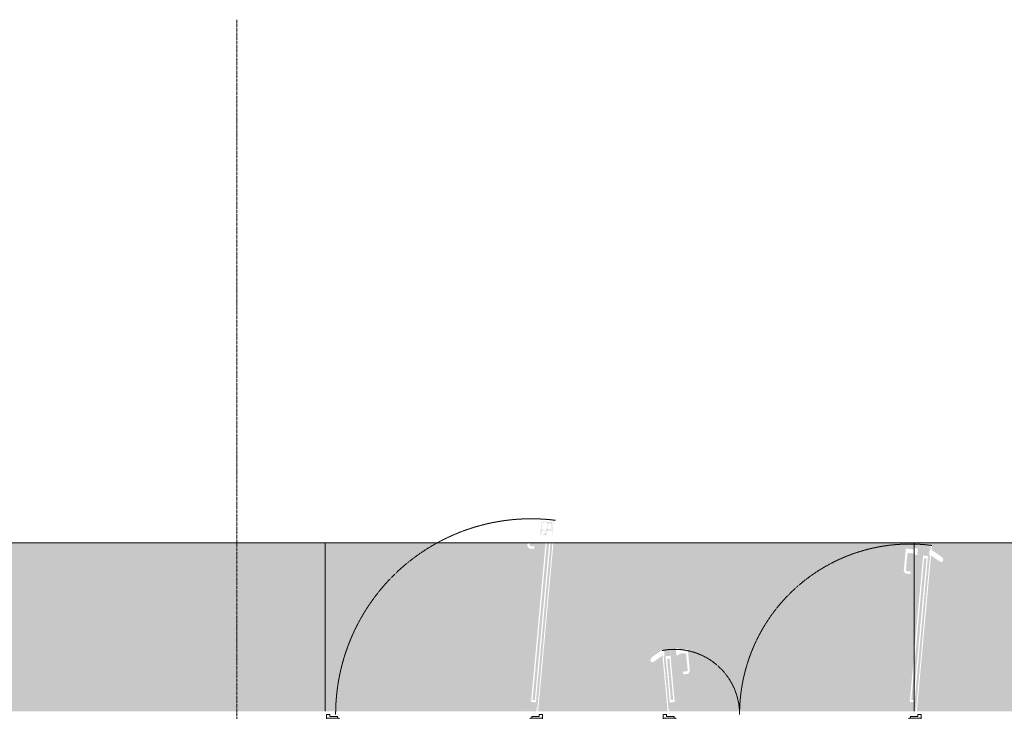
# Model space of a CAD drawing. Header units: millimetres. Extents: x 105028 to 874735, y -568483 to 191941.
# Tile 43 of 135: x 214084 to 219934, y 187209 to 191318. Entities that reach past the tile are written whole.
import ezdxf

# ---------------------------------------------------------------- set-up
doc = ezdxf.new("R2010")
doc.units = ezdxf.units.MM
doc.linetypes.add('-D1-02х01', pattern=[3, 2, -1])
doc.linetypes.add('ADSK_Линия сетки', pattern=[25, 20, -2.5, 0, -2.5])
for name, color, linetype, lineweight in [('Оси', 7, 'Continuous', 9), ('Панели витража', 252, 'Continuous', 5), ('Перекрытия', 7, 'Continuous', 18), ('Штриховка поверхностей', 7, 'Continuous', 18)]:
    doc.layers.add(name, color=color, linetype=linetype, lineweight=lineweight)

# ---------------------------------------------------------------- blocks, each defined once
blk = doc.blocks.new('135_SLK_K2_AR_rvt-1-К2_L01_-1_000__Задание СС')
at = {"layer": 'Штриховка поверхностей', "true_color": 0xd2f9fe}
blk.add_hatch(color=7, dxfattribs=at).paths.add_polyline_path([(-12381089.2, 10017410.7), (-12381089.2, 10018410.7), (-12386564.2, 10018410.7), (-12386564.2, 10017410.7), (-12382013.4, 10017410.7)])
at = {"layer": 'Штриховка поверхностей', "lineweight": 5, "true_color": 0xd2f9fe}
h = blk.add_hatch(color=7, dxfattribs=at)
h.paths.add_polyline_path([(-12377605.2, 10017410.7), (-12377596.9, 10017411.5), (-12377596.9, 10017414.5), (-12377645.8, 10017418.7), (-12377647.2, 10017416.1), (-12377647.2, 10017424.9), (-12377649, 10017426.3), (-12377654.7, 10017426.8), (-12377647.4, 10017496.5), (-12377613.5, 10017493.4), (-12377589.2, 10017760.8), (-12377589.9, 10018340.7), (-12377590.6, 10018340.8), (-12377590.6, 10018348.8), (-12377626.3, 10018351.1), (-12377629.1, 10018348.8), (-12377630.4, 10018345.4), (-12377638.4, 10018247.2), (-12377636.1, 10018244.4), (-12377632.7, 10018243.2), (-12377609.8, 10018241.1), (-12377611.1, 10018226.2), (-12377641, 10018228.9), (-12377651.9, 10018241.9), (-12377639.5, 10018377.4), (-12377589.2, 10018372.8), (-12377589.2, 10018410.7), (-12379732.9, 10018410.7), (-12379823.9, 10017410.7), (-12379054.5, 10017410.7), (-12379085.6, 10017741), (-12379138.7, 10017704.1), (-12379146.1, 10017702.3), (-12379151.5, 10017704.1), (-12379154.6, 10017706.1), (-12379157, 10017712.3), (-12379156.1, 10017720), (-12379152.1, 10017727.7), (-12379145.8, 10017733.9), (-12379092.6, 10017770.5), (-12379076.9, 10017772), (-12379077.2, 10017775.8), (-12379087.8, 10017775.8), (-12379087.3, 10017776.4), (-12379069.4, 10017778.1), (-12379067.2, 10017781.3), (-12379066.7, 10017789), (-12379065.9, 10017788.9), (-12379065.2, 10017785.5), (-12379016.5, 10017789.9), (-12379016.5, 10017792.9), (-12379009, 10017793.6), (-12379009, 10017804.2), (-12379008.3, 10017807.2), (-12379005, 10017783.5), (-12378987.2, 10017785.1), (-12378986.5, 10017777.1), (-12378934.7, 10017781.8), (-12378922.4, 10017646.4), (-12378933.2, 10017633.4), (-12378963.1, 10017630.6), (-12378964.4, 10017645.6), (-12378938.1, 10017648.9), (-12378935.8, 10017651.7), (-12378935.3, 10017656.1), (-12378945.1, 10017753.3), (-12378947.9, 10017755.6), (-12378952.2, 10017756.1), (-12378984.3, 10017753.2), (-12378984.3, 10017745.2), (-12379002.5, 10017743.3), (-12379000, 10017716.6), (-12379034.9, 10017713.5), (-12379014.9, 10017493.4), (-12378980, 10017496.5), (-12378973.7, 10017426.8), (-12378980.1, 10017426.2), (-12378981.8, 10017422.7), (-12378982.6, 10017418.7), (-12378983.6, 10017418.9), (-12379031.8, 10017414.5), (-12379031.8, 10017411.5), (-12379029, 10017410.7), (-12377606.9, 10017410.7)])
h.paths.add_polyline_path([(-12379044.5, 10017493.7), (-12379048.4, 10017492), (-12379044.9, 10017461.5), (-12379038.2, 10017462.8), (-12379038.3, 10017464.1), (-12379041.8, 10017463.8), (-12379044.5, 10017493.2)])
h.paths.add_polyline_path([(-12379044.9, 10017410.7), (-12379044, 10017410.7), (-12379044.9, 10017429.4), (-12379044.2, 10017429.5), (-12379050, 10017493.2), (-12379044.5, 10017493.7), (-12379064, 10017707.8), (-12379069.5, 10017707.3), (-12379072.6, 10017742.2), (-12379078.6, 10017741.1), (-12379047.8, 10017410.7), (-12379045.1, 10017410.7)])
h.paths.add_polyline_path([(-12379864.8, 10017410.7), (-12379846.9, 10017411.5), (-12379846.9, 10017414.5), (-12379895.8, 10017418.7), (-12379897.2, 10017416.1), (-12379897.2, 10017424.9), (-12379899, 10017426.3), (-12379904.7, 10017426.8), (-12379897.4, 10017496.5), (-12379863.5, 10017493.4), (-12379780, 10018410.7), (-12379874.4, 10018410.7), (-12379874.8, 10018396.6), (-12379872.5, 10018393.8), (-12379869.1, 10018392.6), (-12379846.2, 10018390.4), (-12379847.5, 10018375.6), (-12379877.4, 10018378.3), (-12379888.3, 10018391.3), (-12379886.5, 10018410.7), (-12381089.2, 10018410.7), (-12381089.2, 10017410.7), (-12379866, 10017410.7)])
h.paths.add_polyline_path([(-12379828.4, 10017493.2), (-12379831.8, 10017478.2), (-12379831.5, 10017492.7), (-12379830.6, 10017493.4), (-12379829.8, 10017493.3)])
h.paths.add_polyline_path([(-12379833.5, 10017459.7), (-12379829.9, 10017476.3), (-12379833.3, 10017429.4), (-12379832.7, 10017429.3), (-12379833.3, 10017410.7), (-12379829.9, 10017410.7), (-12379738.9, 10018410.7), (-12379750.4, 10018410.7), (-12379837.3, 10017463.9), (-12379840.1, 10017463.8), (-12379840.1, 10017462.1), (-12379833.3, 10017461.5)])
h.paths.add_polyline_path([(-12379837.8, 10017412.5), (-12379833.5, 10017459.7), (-12379840.5, 10017459.7), (-12379844.7, 10017413.1), (-12379837.9, 10017412.5)])
h.paths.add_polyline_path([(-12379040.6, 10017412.5), (-12379033.7, 10017413.1), (-12379038.1, 10017460.3), (-12379044.9, 10017459.7), (-12379040.7, 10017413.1)])
h.paths.add_polyline_path([(-12377589.2, 10017412.6), (-12377590.3, 10017460.3), (-12377590.5, 10017459.7), (-12377594.7, 10017413.1), (-12377590.4, 10017412.7)])
h.paths.add_polyline_path([(-12379852.3, 10017417.2), (-12379846.6, 10017423.7), (-12379845.7, 10017424.5), (-12379843.4, 10017454.8), (-12379848, 10017462.1), (-12379849.4, 10017462.7), (-12379851.3, 10017462.5), (-12379855.5, 10017458.4), (-12379862.4, 10017458.4), (-12379865.4, 10017456), (-12379868.1, 10017426.8), (-12379864.8, 10017423.2), (-12379858.7, 10017422.7), (-12379855.2, 10017417.5), (-12379852.4, 10017417.3)])
h.paths.add_polyline_path([(-12377602.3, 10017417.2), (-12377596.6, 10017423.7), (-12377595.7, 10017424.5), (-12377593.4, 10017454.8), (-12377598, 10017462.1), (-12377599.4, 10017462.7), (-12377601.3, 10017462.5), (-12377605.5, 10017458.4), (-12377612.4, 10017458.4), (-12377615.4, 10017456), (-12377618.1, 10017426.8), (-12377614.8, 10017423.2), (-12377608.7, 10017422.7), (-12377604.9, 10017417.5)])
h.paths.add_polyline_path([(-12379026.1, 10017417.2), (-12379022.7, 10017418.7), (-12379019.7, 10017422.7), (-12379013, 10017423.8), (-12379010.3, 10017426.8), (-12379013.5, 10017456.3), (-12379016.5, 10017459), (-12379023.6, 10017459), (-12379029, 10017462.7), (-12379030.4, 10017462.1), (-12379035, 10017454.8), (-12379035.4, 10017454.2), (-12379031.8, 10017423.7), (-12379026.1, 10017417.3)])
h.paths.add_polyline_path([(-12377618.4, 10017464.9), (-12377626.2, 10017467.9), (-12377625.1, 10017472.8), (-12377622.5, 10017478.1), (-12377621.9, 10017484.1), (-12377623.2, 10017484.1), (-12377625.3, 10017492.9), (-12377646.3, 10017494.9), (-12377646.3, 10017483.1), (-12377644.3, 10017482.9), (-12377644.3, 10017477.6), (-12377638.6, 10017470.8), (-12377639.5, 10017469.6), (-12377642.9, 10017473.7), (-12377645.6, 10017472.1), (-12377648.4, 10017472), (-12377648.4, 10017469.4), (-12377624.8, 10017466.3), (-12377619.1, 10017465.1)])
h.paths.add_polyline_path([(-12377622.6, 10017418.7), (-12377620.5, 10017420.5), (-12377616.7, 10017462.8), (-12377619.1, 10017465), (-12377646.8, 10017467.5), (-12377649, 10017465.7), (-12377652.2, 10017430.4), (-12377649, 10017428.1), (-12377644.4, 10017426.8), (-12377644.1, 10017421.9), (-12377642.5, 10017420.5), (-12377625.8, 10017419)])
h.paths.add_polyline_path([(-12379868.4, 10017464.9), (-12379876.2, 10017467.9), (-12379874.8, 10017473.5), (-12379872.4, 10017479.6), (-12379871.9, 10017484.1), (-12379873.2, 10017484.1), (-12379875.3, 10017492.9), (-12379896.3, 10017494.9), (-12379896.3, 10017483.1), (-12379894.3, 10017482.9), (-12379894.3, 10017477.6), (-12379888.6, 10017470.8), (-12379889.5, 10017469.6), (-12379892.9, 10017473.7), (-12379895.6, 10017472.1), (-12379898.4, 10017472), (-12379898.4, 10017469.4), (-12379874.8, 10017466.3), (-12379869.1, 10017465.1)])
h.paths.add_polyline_path([(-12379872.6, 10017418.7), (-12379870.5, 10017420.5), (-12379866.7, 10017462.8), (-12379869.1, 10017465), (-12379896.8, 10017467.5), (-12379899, 10017465.7), (-12379902.2, 10017430.4), (-12379899, 10017428.1), (-12379894.4, 10017426.8), (-12379894.1, 10017421.9), (-12379892.5, 10017420.5), (-12379875.8, 10017419)])
h.paths.add_polyline_path([(-12379005.8, 10017418.7), (-12378985.4, 10017420.5), (-12378983.8, 10017424.1), (-12378984.1, 10017427.7), (-12378978, 10017428.2), (-12378976.2, 10017430.4), (-12378980, 10017466.2), (-12378982.8, 10017467.4), (-12379010, 10017464.9), (-12379011.8, 10017462.7), (-12379007.9, 10017420.5), (-12379006.1, 10017419)])
h.paths.add_polyline_path([(-12379010, 10017464.9), (-12378988, 10017468.7), (-12378979.8, 10017469.5), (-12378981, 10017472.3), (-12378983.8, 10017472.3), (-12378985.5, 10017473.7), (-12378988.9, 10017469.6), (-12378989.8, 10017470.8), (-12378983.7, 10017478.1), (-12378983.7, 10017483), (-12378981, 10017483.2), (-12378982.8, 10017494.8), (-12379003.3, 10017492.9), (-12379003.3, 10017490.4), (-12379005.2, 10017484.1), (-12379009.3, 10017486), (-12379012.5, 10017478.9), (-12379011.8, 10017471.4), (-12379010, 10017467.7), (-12379009.3, 10017466.8), (-12379004, 10017467.2), (-12379009.3, 10017465.2)])
h.paths.add_polyline_path([(-12377616, 10017466.5), (-12377618.4, 10017468.8), (-12377616.6, 10017471.4), (-12377616.6, 10017481.7), (-12377620.4, 10017486.1), (-12377622.5, 10017475.1), (-12377624.7, 10017468), (-12377624.4, 10017467.3), (-12377616.6, 10017466.5)])
h.paths.add_polyline_path([(-12379866, 10017466.5), (-12379868.4, 10017468.8), (-12379866.6, 10017471.4), (-12379866.6, 10017481.7), (-12379870.4, 10017486.1), (-12379872.5, 10017475.1), (-12379874.7, 10017468), (-12379874.4, 10017467.3), (-12379866.6, 10017466.5)])
h.paths.add_polyline_path([(-12379003.6, 10017467.3), (-12379004, 10017471.2), (-12379007.3, 10017477.9), (-12379007.9, 10017486), (-12379006.4, 10017484), (-12379005.8, 10017477.9), (-12379002.2, 10017468), (-12379002.5, 10017467.4)])
h.paths.add_polyline_path([(-12377632.5, 10017471.3), (-12377637, 10017471.7), (-12377636.8, 10017473.1), (-12377628.8, 10017472.4)])
h.paths.add_polyline_path([(-12379882.5, 10017471.3), (-12379887, 10017471.7), (-12379886.8, 10017473.1), (-12379878.8, 10017472.4)])
h.paths.add_polyline_path([(-12378995.8, 10017471.3), (-12378999.6, 10017472.4), (-12378991.6, 10017473.1), (-12378991.6, 10017471.7), (-12378995.6, 10017471.3)])
h.paths.add_polyline_path([(-12377593.4, 10017477), (-12377589.2, 10017534.7), (-12377589.2, 10017672.5), (-12377606.9, 10017478.2), (-12377604.9, 10017478)])
h.paths.add_polyline_path([(-12379843.4, 10017477), (-12379758.5, 10018410.7), (-12379772, 10018410.7), (-12379856.9, 10017478.2), (-12379852.4, 10017477.8)])
h.paths.add_polyline_path([(-12379035, 10017477), (-12379021.6, 10017478.9), (-12379043.9, 10017723.7), (-12379057.2, 10017721.7), (-12379035.1, 10017478.2)])
h.paths.add_polyline_path([(-12379064, 10017707.8), (-12379066.7, 10017737.7), (-12379063.2, 10017738), (-12379063.6, 10017740), (-12379070.4, 10017739.4), (-12379066.7, 10017708.4), (-12379065.3, 10017708.1)])
h.paths.add_polyline_path([(-12379028.5, 10017741.2), (-12379034.2, 10017739.5), (-12379034.1, 10017739.5), (-12379035.9, 10017735.7), (-12379034.9, 10017726.6), (-12379029.5, 10017721.9), (-12379030.2, 10017730.1), (-12379028.3, 10017738.4)])
h.paths.add_polyline_path([(-12379023.6, 10017716), (-12379002.4, 10017717.9), (-12379004.4, 10017729.5), (-12379006.6, 10017729.6), (-12379007.8, 10017734.8), (-12379014.3, 10017740.2), (-12379013.5, 10017741.4), (-12379009.5, 10017738.1), (-12379006.8, 10017740.2), (-12379004.4, 10017740.4), (-12379005, 10017743.3), (-12379028.5, 10017742.1), (-12379027.1, 10017741.2), (-12379026.8, 10017737.3), (-12379028.8, 10017730.1), (-12379028.3, 10017724.2), (-12379027, 10017724.3), (-12379023.6, 10017716.6)])
h.paths.add_polyline_path([(-12379023.7, 10017736.8), (-12379020.2, 10017738.6), (-12379015.7, 10017738.1), (-12379016.5, 10017737.5), (-12379021.5, 10017737)])
h.paths.add_polyline_path([(-12379055.6, 10017741), (-12379052.7, 10017741.3), (-12379049.2, 10017746.4), (-12379042.2, 10017748), (-12379039.8, 10017750.6), (-12379042.9, 10017777.6), (-12379045.8, 10017780.2), (-12379052.9, 10017780.2), (-12379058.6, 10017783.9), (-12379063.4, 10017783.4), (-12379065.1, 10017780.8), (-12379062.2, 10017748.2), (-12379055.7, 10017741.3)])
h.paths.add_polyline_path([(-12379070.5, 10017741.1), (-12379063.6, 10017741.8), (-12379067.9, 10017776.4), (-12379072.6, 10017774.9), (-12379073.5, 10017773.9), (-12379070.6, 10017741.8)])
h.paths.add_polyline_path([(-12379035.2, 10017742.4), (-12379006.1, 10017745.8), (-12379005, 10017747.1), (-12379009.3, 10017787.4), (-12379010.8, 10017788.6), (-12379039.8, 10017785.3), (-12379041, 10017783.9), (-12379036.5, 10017743.4), (-12379035.2, 10017742.4)])
h.paths.add_polyline_path([(-12379009.7, 10017801.3), (-12379010.8, 10017807.4), (-12379010.8, 10017808.5), (-12379008.4, 10017808.7), (-12379009.6, 10017801.9)])
at = {"layer": 'Штриховка поверхностей', "true_color": 0xd2f9fe}
h = blk.add_hatch(color=7, dxfattribs=at)
h.paths.add_polyline_path([(-12377499.2, 10018385.7), (-12377498.1, 10018399.6), (-12377497.8, 10018400.6), (-12377495.8, 10018400.4), (-12377499, 10018386.5)])
h.paths.add_polyline_path([(-12368464.2, 10017410.7), (-12368464.2, 10018410.7), (-12377589.2, 10018410.7), (-12377589.2, 10018372.8), (-12377587.7, 10018372.7), (-12377587, 10018380.6), (-12377568.1, 10018378.9), (-12377567.8, 10018381.9), (-12377560.6, 10018381.9), (-12377559.1, 10018384.1), (-12377558.2, 10018390.4), (-12377557.3, 10018388), (-12377508.3, 10018384.5), (-12377508.2, 10018386.5), (-12377499.3, 10018384.5), (-12377497.4, 10018393.3), (-12377495.5, 10018400.4), (-12377483.9, 10018398.8), (-12377484.4, 10018397.9), (-12377494.6, 10018397.9), (-12377496.6, 10018375.4), (-12377498.2, 10018375), (-12377498.8, 10018367.6), (-12377492.8, 10018367.6), (-12377490.4, 10018394), (-12377484.4, 10018393.5), (-12377486.2, 10018366.4), (-12377479.9, 10018365.9), (-12377425, 10018326.6), (-12377419.7, 10018319.5), (-12377417.2, 10018311.5), (-12377418.1, 10018304.3), (-12377419.7, 10018301.5), (-12377425, 10018298.2), (-12377432, 10018298.4), (-12377439.2, 10018301.7), (-12377489.6, 10018336.5), (-12377573.9, 10017410.7), (-12369565.7, 10017410.7)])
h.paths.add_polyline_path([(-12377578.4, 10017493.2), (-12377581.8, 10017478.2), (-12377581.5, 10017492.7), (-12377580.6, 10017493.4), (-12377579.8, 10017493.3)])
h.paths.add_polyline_path([(-12377510.2, 10018303.3), (-12377506.1, 10018304.3), (-12377503.9, 10018334.9), (-12377510.8, 10018334.9), (-12377510.6, 10018333.5), (-12377507.5, 10018333.2), (-12377510.1, 10018304.3)])
h.paths.add_polyline_path([(-12377583.5, 10017459.7), (-12377580, 10017475.8), (-12377583.3, 10017429.4), (-12377582.7, 10017429.3), (-12377583.3, 10017410.7), (-12377579.9, 10017410.7), (-12377495.8, 10018337.2), (-12377501.6, 10018336.7), (-12377505.6, 10018302.9), (-12377510.2, 10018303.3), (-12377587.3, 10017463.9), (-12377589.2, 10017463.8), (-12377589.2, 10017462), (-12377583.3, 10017461.5)])
h.paths.add_polyline_path([(-12377587.8, 10017412.5), (-12377583.5, 10017459.7), (-12377589.2, 10017459.7), (-12377589.2, 10017412.6), (-12377587.9, 10017412.5)])
h.paths.add_polyline_path([(-12377589.2, 10017523.6), (-12377516.9, 10018318), (-12377530.3, 10018319.2), (-12377589.2, 10017672.5), (-12377589.2, 10017534.7)])
h.paths.add_polyline_path([(-12377589.2, 10017760.8), (-12377539.3, 10018309), (-12377574.2, 10018312.2), (-12377571.7, 10018339.1), (-12377589.2, 10018340.7), (-12377589.2, 10017819.9)])
h.paths.add_polyline_path([(-12377539, 10018337.9), (-12377536.8, 10018339.7), (-12377533.1, 10018382.1), (-12377534.8, 10018384.1), (-12377555.1, 10018386), (-12377557.4, 10018383.1), (-12377557.7, 10018379.2), (-12377564.5, 10018379.2), (-12377566, 10018377.9), (-12377569.2, 10018342.7), (-12377566, 10018340.4), (-12377540, 10018338)])
h.paths.add_polyline_path([(-12377550.6, 10018311.5), (-12377550.4, 10018313.5), (-12377547.1, 10018319.7), (-12377543.3, 10018317.4), (-12377539.2, 10018322.3), (-12377539.3, 10018333.3), (-12377539, 10018335.3), (-12377540.1, 10018336.2), (-12377541.6, 10018337.4), (-12377545.7, 10018337.7), (-12377557.4, 10018337.8), (-12377569.5, 10018338.9), (-12377569.2, 10018335.9), (-12377566.4, 10018335.7), (-12377564.7, 10018333.6), (-12377560.5, 10018337), (-12377559.9, 10018335.8), (-12377567.2, 10018329.6), (-12377568.1, 10018324.9), (-12377570.8, 10018324.8), (-12377570.8, 10018313.4), (-12377552.9, 10018311.8)])
h.paths.add_polyline_path([(-12377547.1, 10018336.8), (-12377545.7, 10018337.6), (-12377545.7, 10018337)])
h.paths.add_polyline_path([(-12377544.7, 10018317.4), (-12377545.9, 10018320), (-12377546, 10018327.9), (-12377547.2, 10018335.9), (-12377547.1, 10018336.8), (-12377545.7, 10018335.9), (-12377545.4, 10018330.5), (-12377544, 10018325.6), (-12377544.7, 10018318)])
h.paths.add_polyline_path([(-12377550.5, 10018332.4), (-12377558.5, 10018334.2), (-12377558.4, 10018334.6), (-12377552.9, 10018333.6)])
h.paths.add_polyline_path([(-12377518.6, 10018336.6), (-12377512.4, 10018343.5), (-12377512, 10018343.8), (-12377509.3, 10018373.6), (-12377512.8, 10018378.3), (-12377515.3, 10018381.9), (-12377517.6, 10018381.9), (-12377521.8, 10018377.7), (-12377528.7, 10018377.7), (-12377531.8, 10018375.3), (-12377534.4, 10018346.1), (-12377530.3, 10018342.5), (-12377525, 10018342), (-12377521.5, 10018336.8)])
h.paths.add_polyline_path([(-12377503.7, 10018336.7), (-12377499.4, 10018383.9), (-12377506.4, 10018383.5), (-12377510.6, 10018337.3), (-12377503.8, 10018336.7)])
at = {"layer": 'Перекрытия'}
for p, q in [((-12386564.2, 10018410.7), (-12381089.2, 10018410.7)), ((-12381089.2, 10018410.7), (-12386564.2, 10018410.7)), ((-12381089.2, 10017410.7), (-12381089.2, 10018410.7)), ((-12381089.2, 10018410.7), (-12377589.2, 10018410.7)), ((-12377589.2, 10018410.7), (-12381089.2, 10018410.7)), ((-12381089.2, 10018410.7), (-12381089.2, 10017410.7)), ((-12381089.2, 10018410.7), (-12381089.2, 10017410.7)), ((-12381089.2, 10017410.7), (-12381089.2, 10018410.7)), ((-12377589.2, 10018410.7), (-12377589.2, 10017410.7)), ((-12377589.2, 10017410.7), (-12377589.2, 10018410.7)), ((-12377589.2, 10018410.7), (-12368464.2, 10018410.7)), ((-12377589.2, 10017410.7), (-12377589.2, 10018410.7)), ((-12377589.2, 10018410.7), (-12377589.2, 10017410.7)), ((-12368464.2, 10018410.7), (-12377589.2, 10018410.7))]:
    blk.add_line(p, q, dxfattribs=at)
blk = doc.blocks.new('135_SLK_GD_KR_rvt-1-К2_L01_-1_000__Задание СС')
at = {"layer": 'Оси', "color": 8, "linetype": 'ADSK_Линия сетки', "true_color": 0x808080}
blk.add_line((-12381614.2, 10021519.5), (-12381614.2, 9979889.5), dxfattribs=at)
blk = doc.blocks.new('A_PAN_DOR_Структурные - EXT_1_Single_Витраж_без СКУД_Противоп-5842410-К2_L01_-1_000__Задание СС')
at = {"layer": 'Панели витража', "lineweight": 5, "true_color": 0xebebeb}
h = blk.add_hatch(color=7, dxfattribs=at)
h.paths.add_polyline_path([(658.1, 1056.1), (658.8, 1064.2), (656.8, 1071.4), (657.1, 1075.3), (655.7, 1075.5), (655.3, 1071.6), (657.4, 1064.3), (656.9, 1058.4)])
h.paths.add_polyline_path([(665.9, 1074.5), (662.7, 1073.7), (664.4, 1069.9), (663.6, 1061), (658.1, 1056.1), (655.6, 1058.5), (652.2, 1050.2), (631, 1052.1), (632, 1063.8), (635.1, 1063.5), (635.6, 1068.3), (642.9, 1074.4), (642.2, 1075.7), (638.1, 1072.3), (636.4, 1074.3), (633, 1074.6), (633.3, 1077.5), (649.1, 1076.1), (657.1, 1075.3), (662.8, 1074.8)])
h.paths.add_polyline_path([(703.6, 1124.3), (694.6, 1125.1), (694.4, 1122.1), (645.4, 1126.6), (644.3, 1129.7), (643.6, 1121.7), (641.4, 1119.9), (635, 1120.5), (628.6, 1050.8), (663.5, 1047.6), (665.9, 1074.5), (691.8, 1072.2), (692, 1074.2), (699, 1073.5), (699.1, 1075.3), (692.2, 1076), (696.5, 1123.2), (703.4, 1122.5)])
h.paths.add_polyline_path([(707, 1139.1), (702, 1139.5), (705.3, 1137.9), (703.6, 1124.3)])
h.paths.add_polyline_path([(698.1, 1041.5), (707, 1139.1), (703.4, 1122.3), (699.1, 1075.3)])
h.paths.add_polyline_path([(698.1, 1041.5), (699, 1073.5), (696.7, 1042.9), (692.6, 1042)])
h.paths.add_polyline_path([(652.3, 1071), (648.8, 1072.8), (644.4, 1073.2), (644.2, 1071.7)])
h.paths.add_polyline_path([(684.2, 1075.2), (681.3, 1075.5), (677.7, 1080.6), (671.3, 1081.2), (668.4, 1084.8), (671, 1113.9), (674.6, 1116.9), (681, 1116.3), (685.4, 1120.8), (688.3, 1120.5), (690.4, 1116), (693.5, 1112.2), (690.8, 1082.4), (687, 1079.2)])
h.paths.add_polyline_path([(663.8, 1076.5), (635.4, 1079.1), (633.6, 1081.3), (636.8, 1116.5), (639, 1118.4), (645.1, 1117.8), (645.5, 1122.8), (647.7, 1124.6), (668.4, 1122.3), (669.8, 1120.6), (666, 1078.3)])
h = blk.add_hatch(color=7, dxfattribs=at)
h.paths.add_polyline_path([(564.4, 56.5), (564.8, 60.4), (568.1, 67.2), (568.8, 75.3), (567.2, 73.3), (566.7, 67.4), (563.3, 60.5), (562.9, 56.7)])
h.paths.add_polyline_path([(570.8, 54.2), (572.6, 52), (568.7, 9.8), (566.6, 7.9), (546.2, 9.8), (544.4, 12), (544.9, 16.9), (538.8, 17.5), (537, 19.7), (540.2, 54.9), (542.4, 56.7)])
h.paths.add_polyline_path([(573.2, 55.7), (564.4, 56.5), (570.8, 54.2), (556.4, 57.3), (540.6, 58.7), (540.8, 61.6), (544.2, 61.3), (546.3, 63), (549.7, 58.9), (550.6, 60), (544.5, 67.4), (544.9, 72.2), (541.8, 72.5), (542.9, 84.1), (564.1, 82.2), (563.9, 80.2), (566, 73.4), (570.1, 75.2), (573.4, 69.5), (572.6, 60.6), (570.2, 57.2)])
h.paths.add_polyline_path([(601.9, -15.2), (610.8, 82.4), (605.3, 82.9), (609.2, 81.3), (605.9, 50.8), (598.9, 51.4), (599.1, 53.4), (573.2, 55.7), (575.7, 82.6), (540.8, 85.8), (534.5, 16.1), (540.9, 15.5), (542.7, 13.3), (542, 5.4), (543.6, 8.2), (592.6, 3.8), (592.3, 0.8), (601.3, 0), (600.5, -13.7), (596.9, -14.7)])
h.paths.add_polyline_path([(605.7, 49), (605.9, 50.8), (610.8, 82.4)])
h.paths.add_polyline_path([(601.4, 1.8), (594.5, 2.4), (598.8, 49.6), (605.7, 49)])
h.paths.add_polyline_path([(586.9, 6.5), (584, 6.8), (580.5, 11.9), (574.1, 12.5), (571.1, 16.1), (573.8, 45.2), (577.3, 48.2), (583.7, 47.6), (588.1, 52.1), (591, 51.8), (593.1, 47.3), (596.2, 43.5), (593.5, 13.7), (589.8, 10.5)])
h.paths.add_polyline_path([(556.7, 60.5), (560.4, 61.7), (552.4, 62.4), (552.2, 60.9)])
at = {"layer": 'Панели витража', "lineweight": 5}
for p, q in [((-642, -58), (-642, -18)), ((-642, -18), (-624.5, -18)), ((-642, -18), (-624.5, -18)), ((-642, -41), (-642, -18)), ((-642, -58), (-642, -41)), ((-642, -41), (-577, -41)), ((-577, -41), (-642, -41)), ((-627, -58), (-642, -58)), ((-627, -58), (-642, -58)), ((-621.5, -21), (-621.5, -30)), ((-621.5, -21), (-621.5, -30)), ((-621.5, -30), (-577, -30)), ((-621.5, -30), (-577, -30)), ((-577, -30), (-577, -41)), ((-577, -30), (-577, -41)), ((-577, -41), (-567, -41)), ((-577, -41), (-567, -41)), ((-567, -41), (-567, -95)), ((-567, -41), (-567, -95)), ((567, -95), (567, -41)), ((567, -41), (577, -41)), ((567, -95), (567, -41)), ((567, -41), (577, -41)), ((577, -41), (577, -30)), ((577, -30), (621.5, -30)), ((577, -30), (621.5, -30)), ((577, -41), (577, -30)), ((577, -41), (642, -41)), ((577, -41), (642, -41)), ((621.5, -30), (621.5, -21)), ((621.5, -30), (621.5, -21)), ((624.5, -18), (642, -18)), ((624.5, -18), (642, -18)), ((642, -58), (627, -58)), ((642, -58), (627, -58)), ((642, -18), (642, -58)), ((642, -18), (642, -41)), ((642, -41), (642, -58)), ((-624, -89.5), (-624, -61)), ((-624, -89.5), (-624, -61)), ((-621.5, -89.5), (-624, -89.5)), ((-621.5, -89.5), (-624, -89.5)), ((-616, -85.5), (-621.5, -85.5)), ((-621.5, -85.5), (-621.5, -89.5)), ((-621.5, -85.5), (-621.5, -89.5)), ((-616, -85.5), (-621.5, -85.5)), ((-621, -100), (-621, -95.5)), ((-621, -95.5), (-616, -95.5)), ((-621, -95.5), (-616, -95.5)), ((-621, -100), (-621, -95.5)), ((-551, -100), (-621, -100)), ((-551, -100), (-621, -100)), ((-616, -95.5), (-616, -85.5)), ((-616, -95), (-616, -85.5)), ((-616, -95.5), (-616, -95)), ((-616, -95), (-567, -95)), ((-567, -95), (-616, -95)), ((-567, -95), (-551, -95)), ((-567, -95), (-551, -95)), ((-551, -95), (-551, -100)), ((-551, -95), (-551, -100)), ((551, -100), (551, -95)), ((551, -95), (567, -95)), ((551, -100), (551, -95)), ((551, -95), (567, -95)), ((621, -100), (551, -100)), ((621, -100), (551, -100)), ((567, -95), (616, -95)), ((567, -95), (616, -95)), ((621.5, -85.5), (616, -85.5)), ((616, -85.5), (616, -95.5)), ((621.5, -85.5), (616, -85.5)), ((616, -85.5), (616, -95)), ((616, -95), (616, -95.5)), ((616, -95.5), (621, -95.5)), ((616, -95.5), (621, -95.5)), ((621, -95.5), (621, -100)), ((621, -95.5), (621, -100)), ((621.5, -89.5), (621.5, -85.5)), ((621.5, -89.5), (621.5, -85.5)), ((624, -89.5), (621.5, -89.5)), ((624, -89.5), (621.5, -89.5)), ((624, -61), (624, -89.5)), ((624, -61), (624, -89.5))]:
    blk.add_line(p, q, dxfattribs=at)
at = {"layer": 'Панели витража', "linetype": '-D1-02х01', "lineweight": 5}
blk.add_arc((574, -18), 1161.8, 82.84982, 180, dxfattribs=at)
at = {"layer": 'Панели витража', "lineweight": 5}
for centre, start, end in [((-627, -61), 360, 90), ((-627, -61), 360, 90), ((-624.5, -21), 0, 90), ((-624.5, -21), 0, 90), ((624.5, -21), 90, 180), ((624.5, -21), 90, 180), ((627, -61), 90, 180), ((627, -61), 90, 180)]:
    blk.add_arc(centre, 3, start, end, dxfattribs=at)
blk = doc.blocks.new('A_PAN_DOR_Структурные - EXT_2_Double_Витраж_без СКУД-5881955-К2_L01_-1_000__Задание СС')
at = {"layer": 'Панели витража', "lineweight": 5, "true_color": 0xebebeb}
h = blk.add_hatch(color=7, dxfattribs=at)
h.paths.add_polyline_path([(769.5, 906.7), (770.2, 914.8), (768.2, 922.1), (768.5, 925.9), (767.1, 926.1), (766.7, 922.3), (768.8, 914.9), (768.3, 909)])
h.paths.add_polyline_path([(777.3, 925.1), (774.1, 924.3), (775.9, 920.5), (775, 911.6), (769.5, 906.7), (767, 909.1), (763.6, 900.8), (742.4, 902.7), (743.4, 914.4), (746.5, 914.1), (747, 918.9), (754.3, 925), (753.6, 926.3), (749.5, 922.9), (747.8, 924.9), (744.4, 925.2), (744.7, 928.1), (760.5, 926.7), (768.5, 925.9), (774.2, 925.4)])
h.paths.add_polyline_path([(815, 974.9), (806, 975.8), (805.8, 972.8), (756.8, 977.2), (755.7, 979.7), (755, 972.4), (752.9, 970.6), (746.4, 971.1), (740, 901.4), (774.9, 898.3), (777.3, 925.1), (803.2, 922.8), (803.4, 924.8), (810.4, 924.1), (810.5, 925.9), (803.6, 926.6), (807.9, 973.8), (814.8, 973.1)])
h.paths.add_polyline_path([(818.4, 989.7), (813.4, 990.1), (816.7, 988.5), (816.1, 979.7)])
h.paths.add_polyline_path([(809.5, 892.1), (818.4, 989.7), (814.8, 973.1), (810.5, 925.9)])
h.paths.add_polyline_path([(809.5, 892.1), (810.4, 924.1), (808.1, 893.5), (804, 892.6)])
h.paths.add_polyline_path([(763.7, 921.6), (760.2, 923.4), (755.8, 923.8), (755.6, 922.4)])
h.paths.add_polyline_path([(795.6, 925.8), (792.7, 926.1), (789.2, 931.2), (782.8, 931.8), (779.8, 935.4), (782.4, 964.5), (786, 967.5), (792.4, 966.9), (796.8, 971.4), (799.7, 971.1), (801.8, 966.6), (804.9, 962.8), (802.2, 933), (795.8, 926.1)])
h.paths.add_polyline_path([(775.2, 927.1), (746.8, 929.7), (745, 931.9), (748.2, 967.2), (750.4, 969), (756.5, 968.4), (756.9, 973.4), (759.1, 975.2), (779.4, 973.4), (781.2, 971.2), (777.4, 929)])
h = blk.add_hatch(color=7, dxfattribs=at)
h.paths.add_polyline_path([(-714.3, 330.4), (-714, 326.5), (-716, 319.3), (-715.3, 311.1), (-714.1, 313.4), (-714.6, 319.4), (-712.5, 326.7), (-712.9, 330.5)])
h.paths.add_polyline_path([(-721, 331.6), (-723.2, 333.4), (-726.8, 373.1), (-725, 375.3), (-696.6, 377.9), (-694.4, 376.1), (-690.8, 336.4), (-692.6, 334.2)])
h.paths.add_polyline_path([(-723.1, 329.6), (-714.3, 330.4), (-721, 331.6), (-706.3, 331.1), (-690.5, 332.6), (-690.2, 329.7), (-693.6, 329.4), (-695.3, 327.3), (-699.5, 330.8), (-700.1, 329.5), (-692.8, 323.4), (-692.3, 318.6), (-689.2, 318.8), (-688.2, 307.2), (-709.4, 305.3), (-709.6, 307.2), (-712.8, 313.6), (-716.6, 311), (-720.8, 316), (-721.7, 324.9), (-719.9, 328.7)])
h.paths.add_polyline_path([(-694.2, 398), (-699.2, 397.5), (-696.1, 396.5), (-695.5, 390.5)])
h.paths.add_polyline_path([(-755.3, 296.6), (-749.8, 297.1), (-753.9, 298), (-756.2, 328.6), (-749.2, 329.2), (-749, 327.3), (-723.1, 329.6), (-720.7, 302.7), (-685.8, 305.9), (-694.2, 398), (-695.4, 389.2), (-694.9, 382.9), (-702.6, 382.2), (-702.3, 379.2), (-751.3, 374.7), (-751.7, 378.3), (-753.7, 378.1), (-752.9, 370), (-755.2, 367.3), (-761.7, 366.7), (-760.2, 350.6)])
h.paths.add_polyline_path([(-709.5, 326.1), (-701.4, 326.8), (-701.6, 328.3), (-706, 327.9)])
h.paths.add_polyline_path([(-741.4, 330.3), (-744.2, 334.3), (-748, 337.5), (-751, 370.5), (-749.2, 372.7), (-742.4, 373.3), (-738, 368.9), (-731.6, 369.5), (-728, 366.5), (-725.6, 339.8), (-728.6, 336.3), (-735, 335.7), (-738.5, 330.5)])
h.paths.add_polyline_path([(-756.3, 330.4), (-759.3, 363.1), (-757.5, 365.3), (-752.5, 365.8), (-749.4, 331)])
h = blk.add_hatch(color=7, dxfattribs=at)
h.paths.add_polyline_path([(-726.9, -15.2), (-721.9, -14.7), (-725.5, -13.7), (-726.3, 0)])
h.paths.add_polyline_path([(-693.8, 75.3), (-693.1, 67.2), (-689.8, 60.4), (-689.4, 56.5), (-687.9, 56.7), (-688.3, 60.5), (-691.7, 67.4), (-692.2, 73.3)])
h.paths.add_polyline_path([(-698.2, 55.7), (-695.2, 57.2), (-697.6, 60.6), (-698.4, 69.5), (-693.8, 75.3), (-691, 73.4), (-689.1, 82.2), (-667.9, 84.1), (-666.8, 72.5), (-669.9, 72.2), (-669.5, 67.4), (-675.6, 60), (-674.7, 58.9), (-671.3, 63), (-669.2, 61.3), (-665.8, 61.6), (-665.6, 58.7), (-681.4, 57.3), (-689.4, 56.5), (-695.1, 56)])
h.paths.add_polyline_path([(-726.4, 1.8), (-726.3, 0), (-717.3, 0.8), (-717.6, 3.8), (-668.6, 8.2), (-667, 5.4), (-667.7, 13.3), (-665.9, 15.5), (-659.5, 16.1), (-665.8, 85.8), (-700.7, 82.6), (-698.2, 55.7), (-724.1, 53.4), (-723.9, 51.4), (-730.9, 50.8), (-730.7, 49), (-723.8, 49.6), (-719.5, 2.4)])
h.paths.add_polyline_path([(-735.8, 82.4), (-730.9, 50.8), (-734.2, 81.3), (-730.3, 82.9)])
h.paths.add_polyline_path([(-726.9, -15.2), (-726.4, 1.8), (-730.7, 49), (-735.8, 82.4)])
h.paths.add_polyline_path([(-711.9, 6.5), (-714.8, 10.5), (-718.5, 13.7), (-721.2, 43.5), (-718.1, 47.3), (-716, 51.8), (-713.1, 52.1), (-708.7, 47.6), (-702.3, 48.2), (-698.8, 45.2), (-696.1, 16.1), (-699.1, 12.5), (-705.5, 11.9), (-709, 6.8)])
h.paths.add_polyline_path([(-691.6, 7.9), (-693.7, 9.8), (-697.6, 52), (-695.8, 54.2), (-667.4, 56.7), (-665.2, 54.9), (-662, 19.7), (-663.8, 17.5), (-669.9, 16.9), (-669.4, 12), (-671.2, 9.8), (-673.8, 9.6)])
h.paths.add_polyline_path([(-681.7, 60.5), (-677.2, 60.9), (-677.4, 62.4), (-685.4, 61.7)])
h = blk.add_hatch(color=7, dxfattribs=at)
h.paths.add_polyline_path([(689.4, 56.5), (689.8, 60.4), (693.1, 67.2), (693.8, 75.3), (692.2, 73.3), (691.7, 67.4), (688.3, 60.5), (687.9, 56.7)])
h.paths.add_polyline_path([(695.8, 54.2), (697.6, 52), (693.7, 9.8), (691.6, 7.9), (671.2, 9.8), (669.4, 12), (669.9, 16.9), (663.8, 17.5), (662, 19.7), (665.2, 54.9), (667.4, 56.7)])
h.paths.add_polyline_path([(698.2, 55.7), (689.4, 56.5), (695.8, 54.2), (681.4, 57.3), (665.6, 58.7), (665.8, 61.6), (669.2, 61.3), (671.3, 63), (674.7, 58.9), (675.6, 60), (669.5, 67.4), (669.9, 72.2), (666.8, 72.5), (667.9, 84.1), (689.1, 82.2), (688.9, 80.2), (691, 73.4), (695.1, 75.2), (698.4, 69.5), (697.6, 60.6), (695.2, 57.2)])
h.paths.add_polyline_path([(726.9, -15.2), (735.8, 82.4), (730.3, 82.9), (734.2, 81.3), (730.9, 50.8), (723.9, 51.4), (724.1, 53.4), (698.2, 55.7), (700.7, 82.6), (665.8, 85.8), (659.5, 16.1), (665.9, 15.5), (667.7, 13.3), (667, 5.4), (668.6, 8.2), (717.6, 3.8), (717.3, 0.8), (726.3, 0), (725.5, -13.7), (721.9, -14.7)])
h.paths.add_polyline_path([(730.7, 49), (730.9, 50.8), (735.8, 82.4)])
h.paths.add_polyline_path([(726.4, 1.8), (719.5, 2.4), (723.8, 49.6), (730.7, 49)])
h.paths.add_polyline_path([(711.9, 6.5), (709, 6.8), (705.5, 11.9), (699.1, 12.5), (696.1, 16.1), (698.8, 45.2), (702.3, 48.2), (709.3, 48.1), (713.1, 52.1), (716, 51.8), (718.1, 47.3), (721.2, 43.5), (718.5, 13.7), (714.8, 10.5)])
h.paths.add_polyline_path([(681.7, 60.5), (685.4, 61.7), (677.4, 62.4), (677.2, 60.9)])
at = {"layer": 'Панели витража', "lineweight": 5}
for p, q in [((-767, -58), (-767, -18)), ((-767, -18), (-749.5, -18)), ((-767, -18), (-749.5, -18)), ((-767, -41), (-767, -18)), ((-767, -58), (-767, -41)), ((-767, -41), (-702, -41)), ((-702, -41), (-767, -41)), ((-752, -58), (-767, -58)), ((-752, -58), (-767, -58)), ((-746.5, -21), (-746.5, -30)), ((-746.5, -21), (-746.5, -30)), ((-746.5, -30), (-702, -30)), ((-746.5, -30), (-702, -30)), ((-702, -30), (-702, -41)), ((-702, -30), (-702, -41)), ((-702, -41), (-692, -41)), ((-702, -41), (-692, -41)), ((-692, -41), (-692, -95)), ((-692, -41), (-692, -95)), ((692, -95), (692, -41)), ((692, -41), (702, -41)), ((692, -95), (692, -41)), ((692, -41), (702, -41)), ((702, -41), (702, -30)), ((702, -30), (746.5, -30)), ((702, -30), (746.5, -30)), ((702, -41), (702, -30)), ((702, -41), (767, -41)), ((702, -41), (767, -41)), ((746.5, -30), (746.5, -21)), ((746.5, -30), (746.5, -21)), ((749.5, -18), (767, -18)), ((749.5, -18), (767, -18)), ((767, -58), (752, -58)), ((767, -58), (752, -58)), ((767, -18), (767, -58)), ((767, -18), (767, -41)), ((767, -41), (767, -58)), ((-749, -89.5), (-749, -61)), ((-749, -89.5), (-749, -61)), ((-746.5, -89.5), (-749, -89.5)), ((-746.5, -89.5), (-749, -89.5)), ((-741, -85.5), (-746.5, -85.5)), ((-746.5, -85.5), (-746.5, -89.5)), ((-746.5, -85.5), (-746.5, -89.5)), ((-741, -85.5), (-746.5, -85.5)), ((-746, -100), (-746, -95.5)), ((-746, -95.5), (-741, -95.5)), ((-746, -95.5), (-741, -95.5)), ((-746, -100), (-746, -95.5)), ((-676, -100), (-746, -100)), ((-676, -100), (-746, -100)), ((-741, -95.5), (-741, -85.5)), ((-741, -95), (-741, -85.5)), ((-741, -95.5), (-741, -95)), ((-741, -95), (-692, -95)), ((-692, -95), (-741, -95)), ((-692, -95), (-676, -95)), ((-692, -95), (-676, -95)), ((-676, -95), (-676, -100)), ((-676, -95), (-676, -100)), ((676, -100), (676, -95)), ((676, -95), (692, -95)), ((676, -100), (676, -95)), ((676, -95), (692, -95)), ((746, -100), (676, -100)), ((746, -100), (676, -100)), ((692, -95), (741, -95)), ((692, -95), (741, -95)), ((746.5, -85.5), (741, -85.5)), ((741, -85.5), (741, -95.5)), ((746.5, -85.5), (741, -85.5)), ((741, -85.5), (741, -95)), ((741, -95), (741, -95.5)), ((741, -95.5), (746, -95.5)), ((741, -95.5), (746, -95.5)), ((746, -95.5), (746, -100)), ((746, -95.5), (746, -100)), ((746.5, -89.5), (746.5, -85.5)), ((746.5, -89.5), (746.5, -85.5)), ((749, -89.5), (746.5, -89.5)), ((749, -89.5), (746.5, -89.5)), ((749, -61), (749, -89.5)), ((749, -61), (749, -89.5))]:
    blk.add_line(p, q, dxfattribs=at)
at = {"layer": 'Панели витража', "linetype": '-D1-02х01', "lineweight": 5}
for centre, radius, start, end in [((699, -18), 1011.8, 82.56057, 180), ((-699, -18), 386.2, 360, 101.07586)]:
    blk.add_arc(centre, radius, start, end, dxfattribs=at)
at = {"layer": 'Панели витража', "lineweight": 5}
for centre, start, end in [((-752, -61), 360, 90), ((-752, -61), 360, 90), ((-749.5, -21), 0, 90), ((-749.5, -21), 0, 90), ((749.5, -21), 90, 180), ((749.5, -21), 90, 180), ((752, -61), 90, 180), ((752, -61), 90, 180)]:
    blk.add_arc(centre, 3, start, end, dxfattribs=at)
blk = doc.blocks.new('135_SLK_K2_AR_FCD_rvt-1-К2_L01_-1_000__Задание СС')
at = {"layer": 'Панели витража', "lineweight": 5}
for name, p in [('A_PAN_DOR_Структурные - EXT_1_Single_Витраж_без СКУД_Противоп-5842410-К2_L01_-1_000__Задание СС', (-12380439.2, 10017410.7)), ('A_PAN_DOR_Структурные - EXT_2_Double_Витраж_без СКУД-5881955-К2_L01_-1_000__Задание СС', (-12378314.2, 10017410.7))]:
    blk.add_blockref(name, p, dxfattribs=at)

msp = doc.modelspace()

# ---------------------------------------------------------------- block references
at = {"lineweight": 5}
for name in ['135_SLK_GD_KR_rvt-1-К2_L01_-1_000__Задание СС', '135_SLK_K2_AR_FCD_rvt-1-К2_L01_-1_000__Задание СС', '135_SLK_K2_AR_rvt-1-К2_L01_-1_000__Задание СС']:
    msp.add_blockref(name, (12596988, -9830201.6), dxfattribs=at)

doc.saveas('drawing.dxf')
